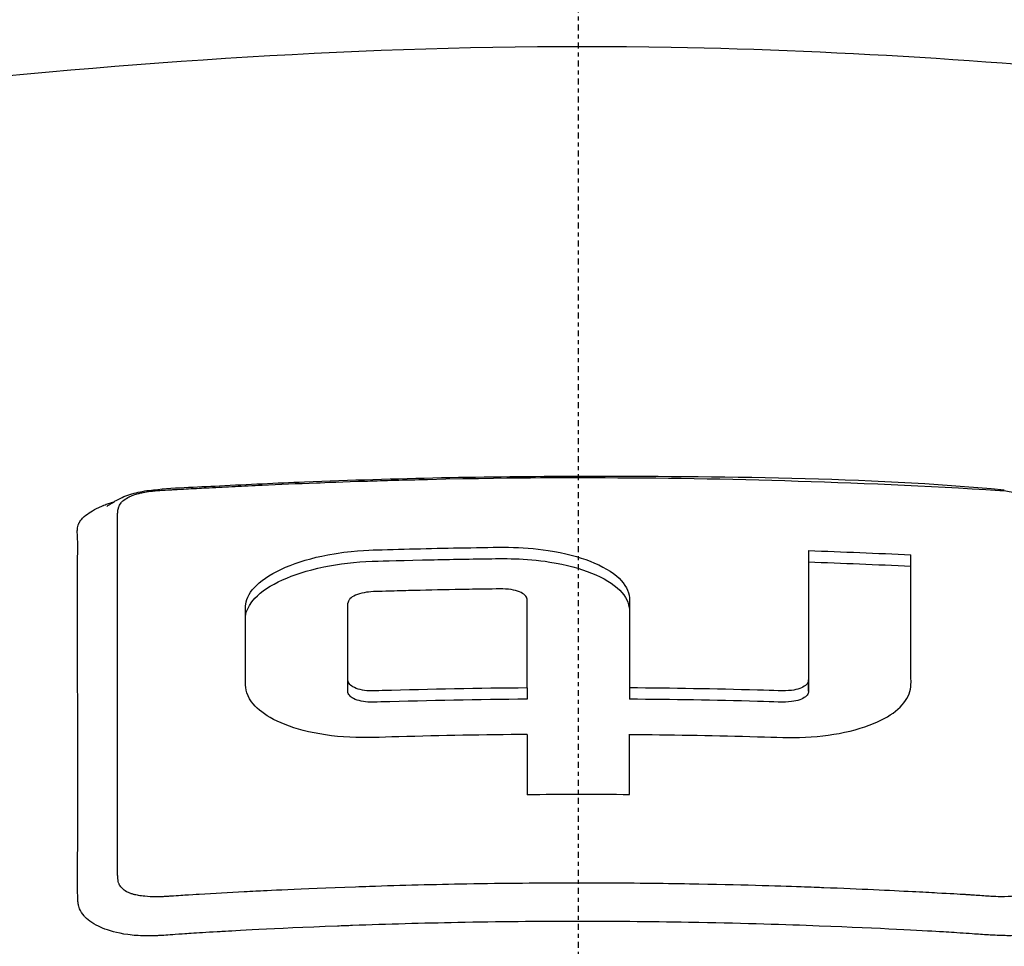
# Model space of a CAD drawing. Header units: millimetres. Extents: x 0 to 4378, y 0 to 2376.
# Tile 133 of 224: x 2239 to 2264, y 921 to 945. Entities that reach past the tile are written whole.
import ezdxf

# ---------------------------------------------------------------- set-up
doc = ezdxf.new("R2010")
doc.units = ezdxf.units.MM
doc.header["$LTSCALE"] = 0.2
doc.linetypes.add('CENTER2', pattern=[1.125, 0.75, -0.125, 0.125, -0.125])
doc.layers.add('02_Center Line', color=1, linetype='CENTER2')

# ---------------------------------------------------------------- blocks, each defined once
blk = doc.blocks.new('Blk$A01R1-4W24F')
for p, q in [((0, 273.497), (0, 273.463)), ((10.664, 273.158), (10.664, 273.158)), ((-1.281, 270.127), (-1.281, 270.41)), ((-12.531, 269.918), (-12.531, 269.918)), ((-11.529, 270.092), (-11.531, 270.092)), ((-5.765, 268.112), (-5.765, 270.038)), ((-11.531, 269.386), (-11.531, 269.386)), ((-11.533, 269.195), (-11.533, 269.195)), ((5.765, 268.115), (5.765, 268.398)), ((-1.281, 268.199), (-1.281, 267.916)), ((1.281, 268.2), (1.281, 267.917)), ((-11.531, 267.777), (-11.53, 267.777)), ((-12.529, 267.604), (-12.529, 267.604))]:
    blk.add_line(p, q)
for centre, major_axis, ratio, start_param, end_param in [((-1.258, 128.002), (-0.02, 156.746), 0.000068, 0.480005, 0.500444), ((1.268, 127.998), (-0.011, -156.751), 0.000038, 2.641265, 2.661705), ((0.044, 166.643), (-139.821, -0.022), 0.707242, 4.703431, 4.721757)]:
    blk.add_ellipse(centre, major_axis=major_axis, ratio=ratio, start_param=start_param, end_param=end_param)
for points, knots in [([(-15.424, 283.408), (-9.643, 283.994), (-3.605, 284.341), (6.739, 284.152), (11.21, 283.845), (15.516, 283.409)], [0, 0, 0, 0, 1.779262, 1.779262, 3.10461, 3.10461, 3.10461, 3.10461]), ([(0.132, 252.922), (0.418, 252.922), (0.818, 252.923), (1.332, 252.928), (1.529, 252.93), (1.743, 252.932), (1.974, 252.935), (2.12, 252.937), (2.274, 252.94), (2.434, 252.942), (2.637, 252.946), (2.85, 252.95), (3.075, 252.954), (3.392, 252.961), (3.73, 252.969), (4.089, 252.979), (4.178, 252.982), (4.266, 252.984), (4.354, 252.987), (4.783, 252.999), (5.208, 253.014), (5.631, 253.029), (6.058, 253.045), (6.482, 253.063), (6.903, 253.082), (7.273, 253.098), (7.641, 253.116), (8.006, 253.135), (8.061, 253.138), (8.115, 253.141), (8.17, 253.144), (8.294, 253.15), (8.419, 253.157), (8.543, 253.164), (8.753, 253.175), (8.964, 253.187), (9.174, 253.199), (9.594, 253.224), (10.013, 253.25), (10.431, 253.278), (10.908, 253.309), (11.384, 253.342), (11.858, 253.378), (11.926, 253.383), (12.283, 253.409), (12.924, 253.46), (13.511, 253.507), (14.336, 253.576), (15.388, 253.676), (15.467, 253.684), (15.546, 253.692), (15.627, 253.7), (15.961, 253.732), (16.287, 253.765), (16.606, 253.797), (17.021, 253.84), (17.424, 253.884), (17.815, 253.927), (18.664, 254.021), (19.459, 254.117), (20.2, 254.211), (20.608, 254.263), (20.999, 254.315), (21.375, 254.366), (21.781, 254.421), (22.168, 254.475), (22.538, 254.528), (22.667, 254.547), (22.794, 254.566), (22.919, 254.584), (23.792, 254.712), (24.598, 254.84), (25.342, 254.963), (27.149, 255.264), (28.586, 255.543), (29.7, 255.772), (30.694, 255.977), (31.665, 256.192), (32.611, 256.417), (32.837, 256.47), (33.061, 256.524), (33.284, 256.579), (33.706, 256.683), (34.139, 256.792), (34.581, 256.908), (35.194, 257.069), (35.826, 257.241), (36.47, 257.427), (36.523, 257.442), (36.575, 257.457), (36.627, 257.473), (37.106, 257.612), (37.851, 257.832), (38.812, 258.146), (39.732, 258.447), (40.852, 258.835), (42.087, 259.327), (42.224, 259.382), (42.363, 259.438), (42.503, 259.495), (42.879, 259.649), (43.237, 259.801), (43.577, 259.952), (44.075, 260.172), (44.535, 260.387), (44.962, 260.598), (45.376, 260.801), (45.757, 261), (46.111, 261.193), (46.591, 261.455), (47.009, 261.701), (47.375, 261.929), (47.788, 262.186), (48.134, 262.42), (48.427, 262.628), (48.607, 262.757), (48.767, 262.876), (48.91, 262.984), (48.926, 262.997), (48.942, 263.009), (48.958, 263.021), (49.012, 263.063), (49.065, 263.105), (49.117, 263.145), (49.179, 263.195), (49.239, 263.243), (49.298, 263.291), (49.421, 263.391), (49.537, 263.489), (49.645, 263.583), (49.763, 263.686), (49.872, 263.785), (49.974, 263.88), (50.043, 263.944), (50.109, 264.007), (50.172, 264.069), (50.196, 264.092), (50.219, 264.116), (50.243, 264.139), (50.288, 264.184), (50.332, 264.229), (50.375, 264.272), (50.414, 264.313), (50.453, 264.353), (50.489, 264.392), (50.527, 264.432), (50.563, 264.471), (50.598, 264.509), (50.635, 264.551), (50.671, 264.591), (50.706, 264.63), (50.723, 264.65), (50.741, 264.67), (50.758, 264.689), (50.76, 264.692), (50.762, 264.694), (50.764, 264.697), (50.779, 264.714), (50.794, 264.732), (50.809, 264.749), (50.843, 264.789), (50.877, 264.829), (50.91, 264.87), (50.943, 264.909), (50.975, 264.949), (51.008, 264.99), (51.071, 265.069), (51.133, 265.149), (51.194, 265.232), (51.31, 265.387), (51.422, 265.549), (51.529, 265.717), (51.604, 265.835), (51.676, 265.956), (51.745, 266.08), (51.808, 266.193), (51.868, 266.308), (51.924, 266.425), (51.924, 266.426), (51.949, 266.474), (51.992, 266.57), (52.039, 266.675), (52.109, 266.837), (52.184, 267.057), (52.21, 267.132), (52.236, 267.215), (52.262, 267.304), (52.274, 267.346), (52.285, 267.387), (52.296, 267.427), (52.3, 267.443), (52.304, 267.459), (52.308, 267.475), (52.329, 267.562), (52.347, 267.644), (52.363, 267.723), (52.396, 267.898), (52.416, 268.052), (52.427, 268.185), (52.428, 268.196), (52.429, 268.207), (52.43, 268.218), (52.445, 268.41), (52.456, 268.692), (52.413, 269.064), (52.407, 269.113), (52.401, 269.161), (52.394, 269.209), (52.357, 269.461), (52.3, 269.706), (52.227, 269.943), (52.202, 270.026), (52.173, 270.111), (52.142, 270.198), (52.015, 270.55), (51.836, 270.932), (51.584, 271.342), (51.566, 271.371), (51.547, 271.401), (51.529, 271.43), (51.426, 271.592), (51.314, 271.754), (51.193, 271.915), (51.073, 272.077), (50.943, 272.237), (50.806, 272.397), (50.714, 272.504), (50.618, 272.61), (50.519, 272.716), (50.509, 272.727), (50.323, 272.941), (49.875, 273.349), (49.754, 273.459), (49.613, 273.584), (49.448, 273.722), (49.199, 273.93), (48.96, 274.117), (48.74, 274.281), (48.523, 274.443), (48.323, 274.584), (48.148, 274.704), (48.131, 274.715), (48.115, 274.727), (48.098, 274.738), (47.876, 274.889), (47.646, 275.04), (47.407, 275.189), (47.254, 275.284), (47.098, 275.38), (46.939, 275.474), (46.69, 275.622), (46.434, 275.768), (46.169, 275.914), (45.756, 276.141), (45.324, 276.365), (44.873, 276.585)], [0, 0, 0, 0, 0.015059, 0.015059, 0.015059, 0.02083, 0.02083, 0.02083, 0.024502, 0.024502, 0.024502, 0.02915, 0.02915, 0.02915, 0.035714, 0.035714, 0.035714, 0.03808, 0.03808, 0.03808, 0.049577, 0.049577, 0.049577, 0.061203, 0.061203, 0.061203, 0.071429, 0.071429, 0.071429, 0.072941, 0.072941, 0.072941, 0.076375, 0.076375, 0.076375, 0.082197, 0.082197, 0.082197, 0.093844, 0.093844, 0.093844, 0.107143, 0.107143, 0.107143, 0.125154, 0.125154, 0.125154, 0.141628, 0.141628, 0.141628, 0.142857, 0.142857, 0.142857, 0.150854, 0.150854, 0.150854, 0.161237, 0.161237, 0.161237, 0.183787, 0.183787, 0.183787, 0.196194, 0.196194, 0.196194, 0.209594, 0.209594, 0.209594, 0.214286, 0.214286, 0.214286, 0.235121, 0.235121, 0.235121, 0.285714, 0.285714, 0.285714, 0.318661, 0.318661, 0.318661, 0.326531, 0.326531, 0.326531, 0.342858, 0.342858, 0.342858, 0.36551, 0.36551, 0.36551, 0.367347, 0.367347, 0.367347, 0.406881, 0.406881, 0.406881, 0.444765, 0.444765, 0.444765, 0.44898, 0.44898, 0.44898, 0.464755, 0.464755, 0.464755, 0.487841, 0.487841, 0.487841, 0.510204, 0.510204, 0.510204, 0.531268, 0.531268, 0.531268, 0.55507, 0.55507, 0.55507, 0.569739, 0.569739, 0.569739, 0.571429, 0.571429, 0.571429, 0.574695, 0.574695, 0.574695, 0.578627, 0.578627, 0.578627, 0.586875, 0.586875, 0.586875, 0.595801, 0.595801, 0.595801, 0.601849, 0.601849, 0.601849, 0.604183, 0.604183, 0.604183, 0.608765, 0.608765, 0.608765, 0.613067, 0.613067, 0.613067, 0.617482, 0.617482, 0.617482, 0.622229, 0.622229, 0.622229, 0.624689, 0.624689, 0.624689, 0.625, 0.625, 0.625, 0.626857, 0.626857, 0.626857, 0.631038, 0.631038, 0.631038, 0.635137, 0.635137, 0.635137, 0.643106, 0.643106, 0.643106, 0.65824, 0.65824, 0.65824, 0.668893, 0.668893, 0.668893, 0.678571, 0.678571, 0.678571, 0.689431, 0.689431, 0.689431, 0.701281, 0.701281, 0.701281, 0.705357, 0.705357, 0.705357, 0.708515, 0.708515, 0.708515, 0.709766, 0.709766, 0.709766, 0.71667, 0.71667, 0.71667, 0.732143, 0.732143, 0.732143, 0.733637, 0.733637, 0.733637, 0.758929, 0.758929, 0.758929, 0.763229, 0.763229, 0.763229, 0.785714, 0.785714, 0.785714, 0.794183, 0.794183, 0.794183, 0.828571, 0.828571, 0.828571, 0.831278, 0.831278, 0.831278, 0.846339, 0.846339, 0.846339, 0.861401, 0.861401, 0.861401, 0.871429, 0.871429, 0.871429, 0.896736, 0.896736, 0.896736, 0.903571, 0.903571, 0.903571, 0.919754, 0.919754, 0.919754, 0.935714, 0.935714, 0.935714, 0.936836, 0.936836, 0.936836, 0.951858, 0.951858, 0.951858, 0.961487, 0.961487, 0.961487, 0.97651, 0.97651, 0.97651, 1, 1, 1, 1]), ([(-44.206, 276.166), (-45.16, 275.635), (-46.035, 275.08), (-47.544, 273.933), (-48.171, 273.352), (-49.688, 271.589), (-50.228, 270.376), (-50.29, 268.352), (-50.093, 267.547), (-48.818, 265.089), (-46.865, 263.179), (-39.976, 259.791), (-35.782, 258.305), (-26.807, 256.267), (-23.109, 255.624), (-16.479, 254.769), (-13.649, 254.486), (-8.648, 254.123), (-6.474, 254.007), (-2.833, 253.891), (-1.355, 253.866), (0.132, 253.867)], [-13.245772, -13.245772, -13.245772, -13.245772, -12.251128, -12.251128, -11.274972, -11.274972, -9.337784, -9.337784, -8.051587, -8.051587, -5.366006, -5.366006, -3.267179, -3.267179, -1.993957, -1.993957, -1.102626, -1.102626, -0.445934, -0.445934, 0, 0, 0, 0]), ([(0.132, 253.867), (1.588, 253.868), (3.032, 253.894), (6.637, 254.01), (8.81, 254.127), (13.807, 254.492), (16.636, 254.776), (23.282, 255.636), (26.998, 256.285), (35.953, 258.328), (40.148, 259.818), (44.861, 262.152), (46.268, 263.032), (49.246, 265.494), (50.629, 267.425), (50.164, 270.779), (49.568, 271.911), (47.531, 274.12), (46.089, 275.184), (44.253, 276.193)], [-11.810839, -11.810839, -11.810839, -11.810839, -11.321097, -11.321097, -10.584313, -10.584313, -9.583134, -9.583134, -8.1452, -8.1452, -5.796116, -5.796116, -4.481204, -4.481204, -2.2786, -2.2786, -1.145056, -1.145056, -0.000001, -0.000001, -0.000001, -0.000001]), ([(0.132, 252.922), (-0.449, 252.921), (-1.566, 252.922), (-3.21, 252.959), (-3.739, 252.971), (-4.252, 252.985), (-4.75, 253.001), (-5.367, 253.021), (-5.96, 253.044), (-6.529, 253.069), (-6.98, 253.088), (-8.081, 253.135), (-9.809, 253.244), (-11.136, 253.327), (-12.208, 253.41), (-13.036, 253.477), (-13.077, 253.481), (-13.118, 253.484), (-13.159, 253.487), (-15.539, 253.683), (-17.58, 253.901), (-19.303, 254.111), (-19.337, 254.115), (-20.365, 254.231), (-22.31, 254.509), (-22.318, 254.51), (-22.326, 254.512), (-22.334, 254.513), (-24.057, 254.76), (-25.02, 254.926), (-25.289, 254.971), (-27.177, 255.285), (-29.001, 255.633), (-30.748, 256.013), (-30.788, 256.022), (-30.827, 256.03), (-30.866, 256.039), (-31.016, 256.071), (-32.185, 256.312), (-34.187, 256.828), (-34.717, 256.964), (-35.303, 257.12), (-35.937, 257.299), (-36.8, 257.542), (-37.523, 257.762), (-38.124, 257.952), (-39.475, 258.38), (-40.218, 258.656), (-40.472, 258.748), (-41.591, 259.153), (-42.431, 259.497), (-43.054, 259.765), (-43.725, 260.053), (-44.145, 260.251), (-44.358, 260.352), (-45.382, 260.837), (-46.114, 261.24), (-46.638, 261.546), (-47.062, 261.792), (-47.35, 261.975), (-47.528, 262.09), (-47.81, 262.27), (-48.272, 262.572), (-48.835, 263.003), (-49.143, 263.239), (-49.388, 263.444), (-49.584, 263.616), (-49.727, 263.741), (-49.844, 263.849), (-49.938, 263.938), (-50.155, 264.143), (-50.477, 264.458), (-50.834, 264.889), (-51.29, 265.439), (-51.471, 265.764), (-51.524, 265.853), (-51.534, 265.868), (-51.543, 265.884), (-51.552, 265.899), (-51.928, 266.535), (-52.17, 267.177), (-52.276, 267.822), (-52.295, 267.937), (-52.314, 268.074), (-52.325, 268.231), (-52.338, 268.402), (-52.343, 268.597), (-52.332, 268.817), (-52.302, 269.377), (-52.198, 269.706), (-52.171, 269.805), (-52.101, 270.061), (-52.009, 270.317), (-51.896, 270.572), (-51.72, 270.969), (-51.492, 271.365), (-51.212, 271.757), (-50.909, 272.184), (-50.58, 272.558), (-50.266, 272.878), (-49.96, 273.19), (-49.668, 273.453), (-49.414, 273.669), (-48.786, 274.201), (-48.122, 274.672), (-47.478, 275.084), (-47.246, 275.233), (-47.016, 275.374), (-46.791, 275.508)], [-1, -1, -1, -1, -0.96875, -0.96875, -0.96875, -0.9547937, -0.9547937, -0.9547937, -0.9375, -0.9375, -0.9375, -0.90625, -0.90625, -0.90625, -0.875, -0.875, -0.875, -0.8739463, -0.8739463, -0.8739463, -0.8125, -0.8125, -0.8125, -0.7813822, -0.7813822, -0.7813822, -0.78125, -0.78125, -0.78125, -0.75, -0.75, -0.75, -0.6888795, -0.6888795, -0.6888795, -0.6875, -0.6875, -0.6875, -0.6380723, -0.6380723, -0.6380723, -0.625, -0.625, -0.625, -0.6057577, -0.6057577, -0.6057577, -0.5625, -0.5625, -0.5625, -0.5324119, -0.5324119, -0.5324119, -0.5, -0.5, -0.5, -0.4654336, -0.4654336, -0.4654336, -0.4375, -0.4375, -0.4375, -0.40625, -0.40625, -0.40625, -0.3881699, -0.3881699, -0.3881699, -0.375, -0.375, -0.375, -0.34375, -0.34375, -0.34375, -0.3125, -0.3125, -0.3125, -0.3110249, -0.3110249, -0.3110249, -0.25, -0.25, -0.25, -0.2349777, -0.2349777, -0.2349777, -0.21875, -0.21875, -0.21875, -0.1875, -0.1875, -0.1875, -0.1630802, -0.1630802, -0.1630802, -0.125, -0.125, -0.125, -0.0933033, -0.0933033, -0.0933033, -0.0625, -0.0625, -0.0625, -0.0165509, -0.0165509, -0.0165509, 0, 0, 0, 0]), ([(-11.799, 272.745), (-11.799, 272.745), (-11.796, 272.746), (-11.786, 272.753), (-11.78, 272.756), (-11.765, 272.766), (-11.755, 272.773), (-11.732, 272.788), (-11.718, 272.797), (-11.69, 272.815), (-11.674, 272.825), (-11.627, 272.854), (-11.595, 272.874), (-11.435, 272.962), (-11.306, 273.016), (-11.033, 273.097), (-10.887, 273.124), (-10.16, 273.217), (-9.567, 273.226), (-8.269, 273.294), (-7.559, 273.327), (-4.567, 273.448), (-2.283, 273.496), (0, 273.497)], [1.221146, 1.221146, 1.221146, 1.221146, 1.228992, 1.228992, 1.23452, 1.23452, 1.240072, 1.240072, 1.245636, 1.245636, 1.251178, 1.251178, 1.262323, 1.262323, 1.306641, 1.306641, 1.350901, 1.350901, 1.527532, 1.527532, 1.740892, 1.740892, 2.425887, 2.425887, 2.425887, 2.425887]), ([(-10.556, 273.136), (-10.455, 273.144), (-10.328, 273.152), (-10.173, 273.16), (-10.157, 273.161), (-10.139, 273.161), (-10.122, 273.162), (-10.094, 273.164), (-10.066, 273.165), (-10.04, 273.167), (-9.919, 273.173), (-9.824, 273.179), (-9.753, 273.182), (-9.578, 273.192), (-9.405, 273.201), (-9.234, 273.21), (-9.017, 273.221), (-8.803, 273.232), (-8.591, 273.242), (-8.373, 273.253), (-8.147, 273.264), (-7.913, 273.274), (-7.487, 273.294), (-7.034, 273.313), (-6.554, 273.331), (-6.327, 273.34), (-5.901, 273.357), (-5.277, 273.376), (-4.862, 273.39), (-4.36, 273.404), (-3.771, 273.418), (-1.264, 273.475), (-0.005, 273.463), (0, 273.463)], [0.8694294, 0.8694294, 0.8694294, 0.8694294, 0.8733039, 0.8733039, 0.8733039, 0.8737245, 0.8737245, 0.8737245, 0.8747406, 0.8747406, 0.8747406, 0.8794643, 0.8794643, 0.8794643, 0.8853665, 0.8853665, 0.8853665, 0.8928571, 0.8928571, 0.8928571, 0.9023572, 0.9023572, 0.9023572, 0.9196429, 0.9196429, 0.9196429, 0.9357416, 0.9357416, 0.9357416, 0.9464286, 0.9464286, 0.9464286, 1, 1, 1, 1]), ([(0, 273.463), (0.016, 273.462), (0.032, 273.462), (0.048, 273.462), (3.384, 273.463), (6.882, 273.367), (10.549, 273.142)], [-1, -1, -1, -1, -0.995181, -0.995181, -0.995181, 0, 0, 0, 0]), ([(-11.531, 265.941), (-11.531, 266.119), (-11.531, 266.456), (-11.531, 266.937), (-11.531, 266.962), (-11.531, 266.987), (-11.531, 267.012), (-11.531, 267.486), (-11.531, 267.908), (-11.531, 268.284), (-11.531, 268.773), (-11.531, 269.184), (-11.531, 269.52), (-11.531, 270.17), (-11.531, 270.544), (-11.531, 270.675), (-11.531, 270.747), (-11.531, 270.819), (-11.531, 270.89), (-11.53, 271.111), (-11.531, 271.328), (-11.531, 271.544), (-11.531, 271.63), (-11.531, 271.772), (-11.532, 271.968), (-11.532, 272.015), (-11.532, 272.062), (-11.532, 272.11), (-11.532, 272.2), (-11.533, 272.292), (-11.532, 272.385), (-11.532, 272.425), (-11.531, 272.46), (-11.531, 272.488), (-11.531, 272.496), (-11.53, 272.504), (-11.53, 272.511), (-11.529, 272.554), (-11.528, 272.581), (-11.527, 272.592), (-11.524, 272.633), (-11.518, 272.668), (-11.509, 272.698), (-11.509, 272.7), (-11.508, 272.702), (-11.507, 272.705), (-11.499, 272.733), (-11.486, 272.765), (-11.462, 272.801), (-11.462, 272.801), (-11.457, 272.811), (-11.442, 272.83), (-11.428, 272.847), (-11.407, 272.87), (-11.371, 272.899), (-11.335, 272.928), (-11.291, 272.955), (-11.238, 272.981), (-11.236, 272.982), (-11.233, 272.983), (-11.231, 272.985), (-11.228, 272.986), (-11.224, 272.988), (-11.221, 272.989), (-11.208, 272.995), (-11.149, 273.027), (-11.008, 273.064), (-10.986, 273.069), (-10.959, 273.076), (-10.926, 273.083), (-10.881, 273.093), (-10.824, 273.104), (-10.756, 273.114), (-10.736, 273.117), (-10.712, 273.12), (-10.684, 273.123), (-10.648, 273.127), (-10.605, 273.132), (-10.556, 273.136)], [0.6517857, 0.6517857, 0.6517857, 0.6517857, 0.6785714, 0.6785714, 0.6785714, 0.6797281, 0.6797281, 0.6797281, 0.7017453, 0.7017453, 0.7017453, 0.7303747, 0.7303747, 0.7303747, 0.7857143, 0.7857143, 0.7857143, 0.7922841, 0.7922841, 0.7922841, 0.8125, 0.8125, 0.8125, 0.8258929, 0.8258929, 0.8258929, 0.8305652, 0.8305652, 0.8305652, 0.8392857, 0.8392857, 0.8392857, 0.8426339, 0.8426339, 0.8426339, 0.8431179, 0.8431179, 0.8431179, 0.8459821, 0.8459821, 0.8459821, 0.8493304, 0.8493304, 0.8493304, 0.8496066, 0.8496066, 0.8496066, 0.8526786, 0.8526786, 0.8526786, 0.8544889, 0.8544889, 0.8544889, 0.8560268, 0.8560268, 0.8560268, 0.8590434, 0.8590434, 0.8590434, 0.8591891, 0.8591891, 0.8591891, 0.859375, 0.859375, 0.859375, 0.8627232, 0.8627232, 0.8627232, 0.8641237, 0.8641237, 0.8641237, 0.8660714, 0.8660714, 0.8660714, 0.8675382, 0.8675382, 0.8675382, 0.8694294, 0.8694294, 0.8694294, 0.8694294]), ([(10.549, 273.142), (10.557, 273.141), (10.566, 273.141), (10.576, 273.14), (10.643, 273.135), (10.751, 273.125), (10.886, 273.097), (11.02, 273.068), (11.116, 273.035), (11.182, 273.009), (11.195, 273.003), (11.213, 272.996), (11.234, 272.986), (11.237, 272.985), (11.241, 272.983), (11.245, 272.981), (11.265, 272.972), (11.284, 272.962), (11.302, 272.952), (11.336, 272.933), (11.366, 272.914), (11.392, 272.895), (11.394, 272.893), (11.396, 272.891), (11.399, 272.889), (11.406, 272.884), (11.414, 272.877), (11.422, 272.87), (11.436, 272.857), (11.452, 272.842), (11.467, 272.823), (11.491, 272.793), (11.502, 272.771), (11.508, 272.756), (11.514, 272.742), (11.518, 272.73), (11.522, 272.718), (11.523, 272.714), (11.524, 272.71), (11.525, 272.705), (11.527, 272.696), (11.528, 272.686), (11.53, 272.677), (11.533, 272.661), (11.535, 272.635), (11.535, 272.598), (11.535, 272.588), (11.535, 272.575), (11.534, 272.558), (11.533, 272.537), (11.533, 272.524), (11.532, 272.518), (11.531, 272.495), (11.531, 272.469), (11.531, 272.439), (11.531, 272.357), (11.531, 272.276), (11.532, 272.196), (11.532, 272.192), (11.531, 272.165), (11.531, 272.116), (11.531, 272.068), (11.531, 271.999), (11.531, 271.907), (11.531, 271.798), (11.531, 271.699), (11.531, 271.611), (11.531, 271.408), (11.53, 271.203), (11.531, 270.996), (11.531, 270.963), (11.531, 270.929), (11.531, 270.896), (11.531, 270.45), (11.531, 269.994), (11.531, 269.526), (11.531, 269.377), (11.531, 269.226), (11.531, 269.075)], [0, 0, 0, 0, 0.000653, 0.000653, 0.000653, 0.005102, 0.005102, 0.005102, 0.0102041, 0.0102041, 0.0102041, 0.011299, 0.011299, 0.011299, 0.0114796, 0.0114796, 0.0114796, 0.0127551, 0.0127551, 0.0127551, 0.0150826, 0.0150826, 0.0150826, 0.0153061, 0.0153061, 0.0153061, 0.0162303, 0.0162303, 0.0162303, 0.0178571, 0.0178571, 0.0178571, 0.0204082, 0.0204082, 0.0204082, 0.0218085, 0.0218085, 0.0218085, 0.0222805, 0.0222805, 0.0222805, 0.0233236, 0.0233236, 0.0233236, 0.0262391, 0.0262391, 0.0262391, 0.0276968, 0.0276968, 0.0276968, 0.0291545, 0.0291545, 0.0291545, 0.03207, 0.03207, 0.03207, 0.0408163, 0.0408163, 0.0408163, 0.0459881, 0.0459881, 0.0459881, 0.0510204, 0.0510204, 0.0510204, 0.0612245, 0.0612245, 0.0612245, 0.0816327, 0.0816327, 0.0816327, 0.0847392, 0.0847392, 0.0847392, 0.1263051, 0.1263051, 0.1263051, 0.139546, 0.139546, 0.139546, 0.139546]), ([(-12.529, 265.155), (-12.529, 265.435), (-12.529, 265.881), (-12.529, 266.48), (-12.529, 266.874), (-12.529, 267.335), (-12.529, 267.849), (-12.529, 268.238), (-12.53, 268.656), (-12.53, 269.103), (-12.53, 269.12), (-12.53, 269.137), (-12.53, 269.154), (-12.53, 269.561), (-12.531, 269.851), (-12.531, 270.033), (-12.531, 270.264), (-12.531, 270.45), (-12.531, 270.595), (-12.53, 270.807), (-12.531, 270.93), (-12.531, 270.968), (-12.532, 271.51), (-12.525, 271.786), (-12.526, 271.82), (-12.527, 271.841), (-12.528, 271.859), (-12.529, 271.874), (-12.529, 271.9), (-12.531, 271.918), (-12.531, 271.93), (-12.532, 271.946), (-12.537, 272.001), (-12.538, 272.095), (-12.538, 272.141), (-12.535, 272.177), (-12.531, 272.204), (-12.522, 272.26), (-12.507, 272.294), (-12.502, 272.307), (-12.496, 272.323), (-12.484, 272.353), (-12.449, 272.399), (-12.42, 272.436), (-12.389, 272.467), (-12.363, 272.489), (-12.315, 272.532), (-12.26, 272.571), (-12.203, 272.606), (-12.145, 272.642), (-12.078, 272.679), (-11.999, 272.716), (-11.959, 272.734), (-11.92, 272.751), (-11.883, 272.766), (-11.88, 272.768), (-11.877, 272.769), (-11.874, 272.77), (-11.833, 272.786), (-11.794, 272.801), (-11.756, 272.814), (-11.708, 272.831), (-11.662, 272.845), (-11.62, 272.858)], [-0.35, -0.35, -0.35, -0.35, -0.3036755, -0.3036755, -0.3036755, -0.273124, -0.273124, -0.273124, -0.25, -0.25, -0.25, -0.248947, -0.248947, -0.248947, -0.2232143, -0.2232143, -0.2232143, -0.2123203, -0.2123203, -0.2123203, -0.1964286, -0.1964286, -0.1964286, -0.1696429, -0.1696429, -0.1696429, -0.1683773, -0.1683773, -0.1683773, -0.1662946, -0.1662946, -0.1662946, -0.1629464, -0.1629464, -0.1629464, -0.1595982, -0.1595982, -0.1595982, -0.15625, -0.15625, -0.15625, -0.1533801, -0.1533801, -0.1533801, -0.1505102, -0.1505102, -0.1505102, -0.1466837, -0.1466837, -0.1466837, -0.1428571, -0.1428571, -0.1428571, -0.1409439, -0.1409439, -0.1409439, -0.1408082, -0.1408082, -0.1408082, -0.1390306, -0.1390306, -0.1390306, -0.1376667, -0.1376667, -0.1376667, -0.1376667]), ([(-1.281, 267.034), (-2.351, 267.025), (-3.42, 267.006), (-4.969, 266.964), (-5.301, 266.943), (-6.135, 266.985), (-6.532, 267.044), (-7.207, 267.22), (-7.487, 267.33), (-7.915, 267.577), (-8.072, 267.709), (-8.331, 268.062), (-8.328, 268.237), (-8.328, 268.863), (-8.328, 269.334), (-8.328, 270.034), (-8.337, 270.184), (-8.298, 270.455), (-8.208, 270.613), (-7.883, 270.932), (-7.636, 271.085), (-7.022, 271.348), (-6.663, 271.454), (-5.708, 271.635), (-5.242, 271.648), (-4.314, 271.676), (-3.578, 271.693), (-2.022, 271.719), (-1.439, 271.745), (-0.333, 271.576), (0.017, 271.48), (0.606, 271.25), (0.852, 271.105), (1.18, 270.789), (1.267, 270.624), (1.286, 270.375), (1.281, 270.204), (1.281, 269.399), (1.281, 268.807), (1.281, 268.2)], [0, 0, 0, 0, 0.320879, 0.320879, 0.465091, 0.465091, 0.61047, 0.61047, 0.741214, 0.741214, 0.858961, 0.858961, 1.03352, 1.03352, 1.617694, 1.617694, 1.920655, 1.920655, 2.361582, 2.361582, 2.851357, 2.851357, 3.338051, 3.338051, 4.028869, 4.028869, 6.65642, 6.65642, 9.591035, 9.591035, 11.360377, 11.360377, 13.298144, 13.298144, 15.132878, 15.132878, 16.008781, 16.008781, 18.211527, 18.211527, 18.211527, 18.211527]), ([(5.765, 271.635), (5.765, 271.603), (5.765, 271.572), (5.765, 271.508), (5.765, 271.477), (5.765, 271.381), (5.765, 271.318), (5.765, 271.126), (5.765, 270.997), (5.765, 270.609), (5.765, 270.347), (5.765, 269.549), (5.765, 269.004), (5.765, 268.426), (5.765, 268.411), (5.765, 268.398)], [-1.5665342, -1.5665342, -1.5665342, -1.5665342, -1.5374875, -1.5374875, -1.5084406, -1.5084406, -1.4503495, -1.4503495, -1.3341837, -1.3341837, -1.1019292, -1.1019292, -0.6379049, -0.6379049, -0.6218608, -0.6218608, -0.6218608, -0.6218608]), ([(5.765, 271.635), (6.192, 271.62), (6.62, 271.604), (7.474, 271.569), (7.901, 271.55), (8.328, 271.53)], [0.000089, 0.000089, 0.000089, 0.000089, 0.1283387, 0.1283387, 0.2565897, 0.2565897, 0.2565897, 0.2565897]), ([(-8.328, 268.282), (-8.328, 268.84), (-8.328, 269.385), (-8.328, 269.982), (-8.331, 270.189), (-7.934, 270.611), (-7.699, 270.767), (-7.128, 271.026), (-6.784, 271.14), (-5.985, 271.305), (-5.574, 271.353), (-5.039, 271.371), (-4.557, 271.386), (-3.381, 271.413), (-2.861, 271.423), (-1.865, 271.437), (-1.336, 271.45), (-0.294, 271.284), (0.053, 271.186), (0.635, 270.952), (0.875, 270.806), (1.192, 270.489), (1.273, 270.323), (1.283, 270.094), (1.281, 269.916), (1.281, 269.194), (1.281, 268.703), (1.281, 268.2)], [1.0833416, 1.0833416, 1.0833416, 1.0833416, 1.6022083, 1.6022083, 1.6672592, 1.6672592, 1.7107814, 1.7107814, 1.7505755, 1.7505755, 1.7873214, 1.7873214, 1.7978208, 1.7978208, 1.8061265, 1.8061265, 1.813737, 1.813737, 1.8187304, 1.8187304, 1.8241808, 1.8241808, 1.8293383, 1.8293383, 1.8312004, 1.8312004, 1.8349099, 1.8349099, 1.8349099, 1.8349099]), ([(1.281, 267.035), (2.287, 267.027), (3.293, 267.01), (4.821, 266.971), (5.166, 266.95), (5.935, 266.971), (6.316, 267.014), (7.041, 267.168), (7.344, 267.276), (7.802, 267.504), (7.98, 267.632), (8.236, 267.914), (8.309, 268.066), (8.333, 268.308), (8.328, 268.426), (8.328, 269.117), (8.328, 269.616), (8.328, 270.346), (8.328, 270.587), (8.328, 270.944), (8.328, 271.062), (8.328, 271.238), (8.328, 271.297), (8.328, 271.384), (8.328, 271.413), (8.328, 271.472), (8.328, 271.501), (8.328, 271.53)], [-2.334866, -2.334866, -2.334866, -2.334866, -1.936193, -1.936193, -1.729087, -1.729087, -1.509443, -1.509443, -1.274072, -1.274072, -1.048912, -1.048912, -0.819829, -0.819829, -0.696027, -0.696027, -0.3484, -0.3484, -0.174268, -0.174268, -0.087149, -0.087149, -0.043578, -0.043578, -0.02179, -0.02179, -0.000001, -0.000001, -0.000001, -0.000001]), ([(5.765, 271.352), (6.19, 271.337), (6.614, 271.321), (7.469, 271.286), (7.898, 271.267), (8.328, 271.247)], [0.000089, 0.000089, 0.000089, 0.000089, 0.1275761, 0.1275761, 0.2565897, 0.2565897, 0.2565897, 0.2565897]), ([(-1.281, 268.199), (-1.281, 268.929), (-1.281, 269.636), (-1.281, 270.363), (-1.28, 270.401), (-1.285, 270.455), (-1.302, 270.488), (-1.366, 270.55), (-1.412, 270.578), (-1.53, 270.626), (-1.602, 270.645), (-1.86, 270.687), (-2.032, 270.675), (-2.616, 270.667), (-2.85, 270.663), (-3.472, 270.651), (-3.859, 270.643), (-4.437, 270.628), (-4.628, 270.623), (-5.072, 270.61), (-5.206, 270.612), (-5.44, 270.566), (-5.514, 270.544), (-5.634, 270.491), (-5.681, 270.461), (-5.731, 270.41), (-5.744, 270.392), (-5.761, 270.356), (-5.765, 270.339), (-5.765, 270.321)], [0.000001, 0.000001, 0.000001, 0.000001, 0.489571, 0.489571, 0.520795, 0.520795, 0.575938, 0.575938, 0.63212, 0.63212, 0.689892, 0.689892, 0.822191, 0.822191, 0.910467, 0.910467, 1.056592, 1.056592, 1.128541, 1.128541, 1.224346, 1.224346, 1.274574, 1.274574, 1.322423, 1.322423, 1.348031, 1.348031, 1.372516, 1.372516, 1.372516, 1.372516]), ([(-5.765, 268.394), (-5.766, 268.412), (-5.765, 268.438), (-5.765, 269.111), (-5.765, 269.725), (-5.765, 270.321)], [-0.4565067, -0.4565067, -0.4565067, -0.4565067, -0.427696, -0.427696, 0, 0, 0, 0]), ([(-1.281, 268.199), (-2.489, 268.189), (-3.697, 268.167), (-5.039, 268.127), (-5.107, 268.123), (-5.25, 268.124), (-5.33, 268.131), (-5.48, 268.159), (-5.548, 268.18), (-5.653, 268.229), (-5.692, 268.256), (-5.746, 268.316), (-5.761, 268.348), (-5.765, 268.385), (-5.765, 268.389), (-5.765, 268.394)], [-1.2861392, -1.2861392, -1.2861392, -1.2861392, -0.7985141, -0.7985141, -0.7439705, -0.7439705, -0.6712513, -0.6712513, -0.5962579, -0.5962579, -0.530286, -0.530286, -0.4647118, -0.4647118, -0.4565101, -0.4565101, -0.4565101, -0.4565101]), ([(5.765, 268.493), (5.765, 268.383), (5.765, 268.273), (5.765, 268.115), (5.766, 268.094), (5.745, 268.035), (5.721, 268.005), (5.65, 267.948), (5.602, 267.923), (5.484, 267.881), (5.415, 267.865), (5.141, 267.829), (4.928, 267.85), (3.417, 267.891), (2.349, 267.909), (1.281, 267.917)], [-0.7297603, -0.7297603, -0.7297603, -0.7297603, -0.6379049, -0.6379049, -0.5983911, -0.5983911, -0.5523387, -0.5523387, -0.5036873, -0.5036873, -0.4536396, -0.4536396, -0.3203772, -0.3203772, 0, 0, 0, 0]), ([(5.765, 268.398), (5.764, 268.38), (5.762, 268.366), (5.745, 268.318), (5.721, 268.288), (5.65, 268.231), (5.602, 268.206), (5.484, 268.163), (5.415, 268.148), (5.141, 268.112), (4.928, 268.133), (3.417, 268.174), (2.349, 268.192), (1.281, 268.2)], [-0.6218581, -0.6218581, -0.6218581, -0.6218581, -0.5983911, -0.5983911, -0.5523387, -0.5523387, -0.5036873, -0.5036873, -0.4536396, -0.4536396, -0.3203772, -0.3203772, 0, 0, 0, 0]), ([(-1.281, 267.916), (-2.502, 267.906), (-3.722, 267.883), (-5.075, 267.843), (-5.133, 267.839), (-5.284, 267.844), (-5.362, 267.852), (-5.506, 267.883), (-5.57, 267.905), (-5.668, 267.956), (-5.704, 267.984), (-5.753, 268.045), (-5.765, 268.077), (-5.765, 268.111), (-5.765, 268.111), (-5.765, 268.112)], [-3.692206, -3.692206, -3.692206, -3.692206, -1.662218, -1.662218, -1.442011, -1.442011, -1.186531, -1.186531, -0.926976, -0.926976, -0.696056, -0.696056, -0.461968, -0.461968, -0.46043, -0.46043, -0.46043, -0.46043]), ([(0.102, 249.582), (0.112, 249.582), (0.122, 249.582), (0.132, 249.582), (3.823, 249.585), (7.505, 249.701), (11.112, 249.905), (14.719, 250.109), (18.252, 250.405), (21.643, 250.789), (23.263, 250.972), (24.851, 251.175), (26.4, 251.396), (27.949, 251.618), (29.459, 251.859), (30.924, 252.118), (31.331, 252.189), (31.734, 252.263), (32.134, 252.337), (32.454, 252.397), (32.772, 252.458), (33.088, 252.519), (33.797, 252.657), (34.494, 252.8), (35.179, 252.947), (36.547, 253.24), (37.864, 253.55), (39.121, 253.876), (39.354, 253.936), (39.584, 253.997), (39.813, 254.058), (40.202, 254.162), (40.585, 254.268), (40.961, 254.375), (41.56, 254.545), (42.142, 254.719), (42.709, 254.896), (43.843, 255.25), (44.913, 255.618), (45.917, 255.999), (46.009, 256.034), (46.102, 256.07), (46.193, 256.105), (47.093, 256.453), (47.937, 256.811), (48.723, 257.178), (49.589, 257.582), (50.384, 257.997), (51.104, 258.422), (51.799, 258.832), (52.428, 259.249), (52.983, 259.674), (53.524, 260.087), (53.996, 260.507), (54.393, 260.933), (54.405, 260.945), (54.415, 260.957), (54.426, 260.968), (54.831, 261.407), (55.158, 261.851), (55.406, 262.297), (55.641, 262.719), (55.806, 263.142), (55.901, 263.561), (56.057, 264.25), (56.024, 264.929), (55.826, 265.606), (55.773, 265.789), (55.707, 265.971), (55.63, 266.154), (55.615, 266.189), (55.6, 266.224), (55.584, 266.259), (55.487, 266.477), (55.373, 266.695), (55.243, 266.913), (55.064, 267.211), (54.854, 267.509), (54.614, 267.805)], [0, 0, 0, 0, 0.0002405, 0.0002405, 0.0002405, 0.087999, 0.087999, 0.087999, 0.1757575, 0.1757575, 0.1757575, 0.2176964, 0.2176964, 0.2176964, 0.2596353, 0.2596353, 0.2596353, 0.2712771, 0.2712771, 0.2712771, 0.2806048, 0.2806048, 0.2806048, 0.3015742, 0.3015742, 0.3015742, 0.3435132, 0.3435132, 0.3435132, 0.3512745, 0.3512745, 0.3512745, 0.3644826, 0.3644826, 0.3644826, 0.3854521, 0.3854521, 0.3854521, 0.427391, 0.427391, 0.427391, 0.4312716, 0.4312716, 0.4312716, 0.46933, 0.46933, 0.46933, 0.5112689, 0.5112689, 0.5112689, 0.5518142, 0.5518142, 0.5518142, 0.591266, 0.591266, 0.591266, 0.5923596, 0.5923596, 0.5923596, 0.632905, 0.632905, 0.632905, 0.6712635, 0.6712635, 0.6712635, 0.7342684, 0.7342684, 0.7342684, 0.7512605, 0.7512605, 0.7512605, 0.754541, 0.754541, 0.754541, 0.7748137, 0.7748137, 0.7748137, 0.8026354, 0.8026354, 0.8026354, 0.8026354]), ([(-11.202, 263.056), (-11.217, 263.062), (-11.231, 263.067), (-11.243, 263.072), (-11.253, 263.076), (-11.267, 263.082), (-11.284, 263.089), (-11.296, 263.094), (-11.303, 263.098), (-11.306, 263.099), (-11.347, 263.123), (-11.385, 263.152), (-11.417, 263.185), (-11.443, 263.212), (-11.463, 263.239), (-11.479, 263.263), (-11.483, 263.269), (-11.486, 263.275), (-11.489, 263.281), (-11.493, 263.289), (-11.496, 263.297), (-11.499, 263.305), (-11.505, 263.328), (-11.518, 263.369), (-11.523, 263.429), (-11.525, 263.445), (-11.527, 263.474), (-11.528, 263.517), (-11.528, 263.531), (-11.529, 263.544), (-11.529, 263.556), (-11.529, 263.575), (-11.529, 263.591), (-11.529, 263.604), (-11.529, 263.605), (-11.528, 263.614), (-11.529, 263.632), (-11.529, 263.643), (-11.529, 263.657), (-11.529, 263.675), (-11.529, 263.686), (-11.529, 263.704), (-11.529, 263.728), (-11.529, 263.736), (-11.53, 263.777), (-11.531, 263.85), (-11.532, 264.011), (-11.531, 264.171), (-11.531, 264.33), (-11.532, 264.528), (-11.531, 264.725), (-11.531, 264.92), (-11.531, 264.92), (-11.531, 265.094), (-11.531, 265.434), (-11.531, 265.482), (-11.531, 265.569), (-11.531, 265.694), (-11.531, 265.764), (-11.531, 265.847), (-11.531, 265.941)], [0.57572844, 0.57572844, 0.57572844, 0.57572844, 0.57645089, 0.57645089, 0.57645089, 0.57728795, 0.57728795, 0.57728795, 0.578125, 0.578125, 0.578125, 0.58147321, 0.58147321, 0.58147321, 0.58314732, 0.58314732, 0.58314732, 0.58383587, 0.58383587, 0.58383587, 0.58482143, 0.58482143, 0.58482143, 0.58816964, 0.58816964, 0.58816964, 0.58984375, 0.58984375, 0.58984375, 0.59048811, 0.59048811, 0.59048811, 0.59151786, 0.59151786, 0.59151786, 0.59255714, 0.59255714, 0.59255714, 0.59319196, 0.59319196, 0.59319196, 0.59486607, 0.59486607, 0.59486607, 0.59821429, 0.59821429, 0.59821429, 0.61014843, 0.61014843, 0.61014843, 0.625, 0.625, 0.625, 0.63839286, 0.63839286, 0.63839286, 0.64694198, 0.64694198, 0.64694198, 0.65178571, 0.65178571, 0.65178571, 0.65178571]), ([(-11.941, 262.204), (-11.943, 262.204), (-11.944, 262.205), (-11.945, 262.205), (-12.119, 262.281), (-12.25, 262.371), (-12.34, 262.466), (-12.35, 262.476), (-12.359, 262.486), (-12.368, 262.496), (-12.416, 262.553), (-12.454, 262.612), (-12.48, 262.674), (-12.501, 262.722), (-12.507, 262.756), (-12.511, 262.772), (-12.514, 262.789), (-12.517, 262.807), (-12.519, 262.826), (-12.522, 262.846), (-12.523, 262.869), (-12.524, 262.893), (-12.527, 262.956), (-12.53, 263.042), (-12.532, 263.153), (-12.534, 263.267), (-12.535, 263.346), (-12.535, 263.391), (-12.535, 263.444), (-12.535, 263.507), (-12.535, 263.58), (-12.535, 263.646), (-12.534, 263.72), (-12.533, 263.803), (-12.53, 264.013), (-12.529, 264.117), (-12.529, 264.118), (-12.528, 264.155), (-12.528, 264.266), (-12.528, 264.451), (-12.528, 264.728), (-12.528, 264.929), (-12.529, 265.057), (-12.529, 265.097), (-12.529, 265.129), (-12.529, 265.155)], [-0.42508191, -0.42508191, -0.42508191, -0.42508191, -0.425, -0.425, -0.425, -0.41652249, -0.41652249, -0.41652249, -0.415625, -0.415625, -0.415625, -0.4109375, -0.4109375, -0.4109375, -0.40859375, -0.40859375, -0.40859375, -0.40748306, -0.40748306, -0.40748306, -0.40625, -0.40625, -0.40625, -0.4015625, -0.4015625, -0.4015625, -0.396875, -0.396875, -0.396875, -0.3919545, -0.3919545, -0.3919545, -0.3875, -0.3875, -0.3875, -0.378125, -0.378125, -0.378125, -0.36875, -0.36875, -0.36875, -0.35441881, -0.35441881, -0.35441881, -0.35, -0.35, -0.35, -0.35]), ([(-0.007, 263.315), (-0.935, 263.315), (-1.862, 263.307), (-2.789, 263.29), (-3.602, 263.276), (-4.415, 263.255), (-5.228, 263.228), (-5.348, 263.224), (-5.465, 263.22), (-5.578, 263.216), (-7.007, 263.166), (-7.837, 263.121), (-8.069, 263.11), (-8.167, 263.105), (-8.265, 263.1), (-8.364, 263.094), (-8.739, 263.075), (-9.113, 263.053), (-9.488, 263.032), (-9.496, 263.031), (-9.585, 263.026), (-9.756, 263.017), (-9.868, 263.01), (-10.015, 262.998), (-10.197, 262.986), (-10.207, 262.985), (-10.217, 262.984), (-10.227, 262.984), (-10.261, 262.982), (-10.295, 262.98), (-10.332, 262.978), (-10.374, 262.976), (-10.413, 262.975), (-10.448, 262.974), (-10.472, 262.974), (-10.495, 262.973), (-10.515, 262.973), (-10.527, 262.973), (-10.648, 262.965), (-10.85, 262.985), (-10.908, 262.99), (-10.96, 262.998), (-11.005, 263.005), (-11.019, 263.008), (-11.042, 263.011), (-11.073, 263.018), (-11.082, 263.02), (-11.091, 263.022), (-11.1, 263.024), (-11.11, 263.027), (-11.12, 263.03), (-11.131, 263.033), (-11.158, 263.041), (-11.181, 263.049), (-11.202, 263.056)], [0.4344281, 0.4344281, 0.4344281, 0.4344281, 0.4693588, 0.4693588, 0.4693588, 0.5, 0.5, 0.5, 0.5026118, 0.5026118, 0.5026118, 0.5357143, 0.5357143, 0.5357143, 0.5394233, 0.5394233, 0.5394233, 0.5535714, 0.5535714, 0.5535714, 0.5589548, 0.5589548, 0.5589548, 0.5625, 0.5625, 0.5625, 0.5630254, 0.5630254, 0.5630254, 0.5647321, 0.5647321, 0.5647321, 0.5660423, 0.5660423, 0.5660423, 0.5669643, 0.5669643, 0.5669643, 0.5714286, 0.5714286, 0.5714286, 0.5731027, 0.5731027, 0.5731027, 0.5739397, 0.5739397, 0.5739397, 0.5743472, 0.5743472, 0.5743472, 0.5747768, 0.5747768, 0.5747768, 0.5757284, 0.5757284, 0.5757284, 0.5757284]), ([(11.207, 263.064), (11.176, 263.05), (11.142, 263.038), (11.105, 263.027), (11.097, 263.025), (11.088, 263.022), (11.08, 263.02), (11.028, 263.006), (10.976, 262.997), (10.927, 262.991), (10.919, 262.99), (10.911, 262.989), (10.904, 262.988), (10.87, 262.984), (10.823, 262.979), (10.761, 262.976), (10.634, 262.97), (10.529, 262.973), (10.452, 262.976), (10.438, 262.976), (10.425, 262.977), (10.413, 262.977), (10.303, 262.982), (10.184, 262.991), (10.054, 263.001), (9.992, 263.005), (9.932, 263.01), (9.874, 263.014), (9.824, 263.018), (9.784, 263.02), (9.755, 263.022), (9.716, 263.025), (9.696, 263.026), (9.695, 263.026), (9.535, 263.035), (9.299, 263.048), (8.985, 263.065), (8.814, 263.074), (8.607, 263.085), (8.364, 263.098), (7.81, 263.126), (7.07, 263.162), (6.145, 263.198), (6.013, 263.203), (5.824, 263.211), (5.577, 263.219), (4.982, 263.24), (4.053, 263.27), (2.789, 263.292), (2.109, 263.303), (1.332, 263.313), (0.459, 263.315), (0.306, 263.315), (0.153, 263.315), (0, 263.315), (-0.002, 263.315), (-0.005, 263.315), (-0.007, 263.315)], [0.2930312, 0.2930312, 0.2930312, 0.2930312, 0.2943499, 0.2943499, 0.2943499, 0.2946429, 0.2946429, 0.2946429, 0.2968441, 0.2968441, 0.2968441, 0.2971939, 0.2971939, 0.2971939, 0.2991071, 0.2991071, 0.2991071, 0.3028878, 0.3028878, 0.3028878, 0.3035714, 0.3035714, 0.3035714, 0.3080357, 0.3080357, 0.3080357, 0.3102679, 0.3102679, 0.3102679, 0.3112211, 0.3112211, 0.3112211, 0.3125, 0.3125, 0.3125, 0.3214286, 0.3214286, 0.3214286, 0.3322978, 0.3322978, 0.3322978, 0.3571429, 0.3571429, 0.3571429, 0.3723386, 0.3723386, 0.3723386, 0.4089075, 0.4089075, 0.4089075, 0.4285714, 0.4285714, 0.4285714, 0.4343362, 0.4343362, 0.4343362, 0.4344281, 0.4344281, 0.4344281, 0.4344281]), ([(12.336, 262.474), (12.31, 262.448), (12.28, 262.422), (12.247, 262.395), (12.183, 262.344), (12.082, 262.271), (11.905, 262.196), (11.854, 262.174), (11.798, 262.153), (11.735, 262.132), (11.644, 262.102), (11.537, 262.075), (11.412, 262.052), (11.388, 262.048), (11.344, 262.04), (11.278, 262.031), (11.264, 262.03), (11.25, 262.028), (11.234, 262.026), (11.155, 262.017), (11.092, 262.012), (11.046, 262.009), (10.833, 261.994), (10.686, 262), (10.617, 262.002), (10.595, 262.002), (10.572, 262.003), (10.548, 262.004), (10.537, 262.004), (10.526, 262.005), (10.515, 262.005), (10.497, 262.006), (10.471, 262.007), (10.437, 262.009), (10.385, 262.012), (10.329, 262.015), (10.268, 262.018), (10.142, 262.026), (10.007, 262.035), (9.862, 262.045), (9.76, 262.052), (9.658, 262.059), (9.556, 262.066), (9.45, 262.073), (9.358, 262.079), (9.279, 262.084), (9.269, 262.084), (9.189, 262.089), (9.041, 262.098), (8.613, 262.122), (7.609, 262.181), (6.029, 262.241), (5.188, 262.273), (4.183, 262.305), (3.015, 262.328), (2.993, 262.328), (2.97, 262.329), (2.948, 262.329), (1.965, 262.347), (0.983, 262.357), (0, 262.356), (-1.005, 262.356), (-2.01, 262.346), (-3.015, 262.327), (-3.893, 262.31), (-4.77, 262.285), (-5.648, 262.253), (-5.779, 262.249), (-5.906, 262.244), (-6.029, 262.239), (-7.698, 262.175), (-8.647, 262.117), (-8.878, 262.104), (-8.934, 262.101), (-8.987, 262.098), (-9.039, 262.095), (-9.308, 262.08), (-9.524, 262.067), (-9.688, 262.056), (-9.696, 262.055), (-9.829, 262.046), (-10.088, 262.027), (-10.26, 262.015), (-10.4, 262.005), (-10.509, 262), (-10.522, 261.999), (-10.535, 261.999), (-10.548, 261.998), (-10.676, 261.992), (-10.788, 261.992), (-10.884, 261.995), (-10.919, 261.996), (-10.986, 261.998), (-11.08, 262.005), (-11.125, 262.008), (-11.191, 262.014), (-11.275, 262.026), (-11.547, 262.064), (-11.754, 262.127), (-11.906, 262.189), (-11.918, 262.194), (-11.93, 262.199), (-11.941, 262.204)], [-0.7142094, -0.7142094, -0.7142094, -0.7142094, -0.7125, -0.7125, -0.7125, -0.7052, -0.7052, -0.7052, -0.703125, -0.703125, -0.703125, -0.6984375, -0.6984375, -0.6984375, -0.6964914, -0.6964914, -0.6964914, -0.6960938, -0.6960938, -0.6960938, -0.69375, -0.69375, -0.69375, -0.6890625, -0.6890625, -0.6890625, -0.6882429, -0.6882429, -0.6882429, -0.6878906, -0.6878906, -0.6878906, -0.6867188, -0.6867188, -0.6867188, -0.684375, -0.684375, -0.684375, -0.6796875, -0.6796875, -0.6796875, -0.6773438, -0.6773438, -0.6773438, -0.675, -0.675, -0.675, -0.6612454, -0.6612454, -0.6612454, -0.6215414, -0.6215414, -0.6215414, -0.6004041, -0.6004041, -0.6004041, -0.6, -0.6, -0.6, -0.5657113, -0.5657113, -0.5657113, -0.530642, -0.530642, -0.530642, -0.5, -0.5, -0.5, -0.4974224, -0.4974224, -0.4974224, -0.4625, -0.4625, -0.4625, -0.4609813, -0.4609813, -0.4609813, -0.453125, -0.453125, -0.453125, -0.4484375, -0.4484375, -0.4484375, -0.44375, -0.44375, -0.44375, -0.4433217, -0.4433217, -0.4433217, -0.4390625, -0.4390625, -0.4390625, -0.4367187, -0.4367187, -0.4367187, -0.434375, -0.434375, -0.434375, -0.4257634, -0.4257634, -0.4257634, -0.4250819, -0.4250819, -0.4250819, -0.4250819])]:
    blk.add_open_spline(points, degree=3, knots=knots)
for points in [[(0, 273.497), (3.557, 273.498), (7.137, 273.487), (10.664, 273.158)], [(10.549, 273.142), (10.591, 273.157), (10.629, 273.161), (10.664, 273.158)], [(-11.317, 272.937), (-11.317, 272.937), (-11.316, 272.938), (-11.316, 272.938)]]:
    blk.add_open_spline(points, degree=3)
blk.add_rational_spline([(0.126, 252.292), (0.128, 252.292), (0.13, 252.292), (3.565, 252.296), (6.989, 252.421), (13.699, 252.839), (16.987, 253.139), (23.597, 253.947), (29.645, 254.906), (37.427, 256.77), (43.446, 258.823), (46.617, 260.382), (49.286, 262.013), (51.464, 263.689), (53.144, 266.439), (53.19, 268.915), (52.295, 270.637), (51.573, 271.498), (51.568, 271.505), (51.562, 271.512)], [1.00000000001, 1.00000000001, 1.00000000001, 1.00000000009, 0.999999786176, 0.999999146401, 0.999998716, 0.999997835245, 0.999996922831, 0.999996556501, 0.999996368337, 0.999995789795, 0.999995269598, 0.999994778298, 0.999994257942, 0.999995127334, 0.999996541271, 0.999997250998, 0.999997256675, 0.999997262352], degree=3, knots=[0.0064434, 0.0064434, 0.0064434, 0.0064434, 0.0064922, 0.0064922, 0.0937019, 0.0937019, 0.1809116, 0.1809116, 0.275834, 0.355331, 0.434828, 0.5143249, 0.5143249, 0.5938219, 0.6733189, 0.7528158, 0.8366594, 0.8366594, 0.8373354, 0.8373354, 0.8373354, 0.8373354])
at = {"layer": '02_Center Line'}
blk.add_line((0, 1164.997), (0, -20), dxfattribs=at)

msp = doc.modelspace()

# ---------------------------------------------------------------- block references
msp.add_blockref('Blk$A01R1-4W24F', (2253.115, 659.684))

doc.saveas('drawing.dxf')
